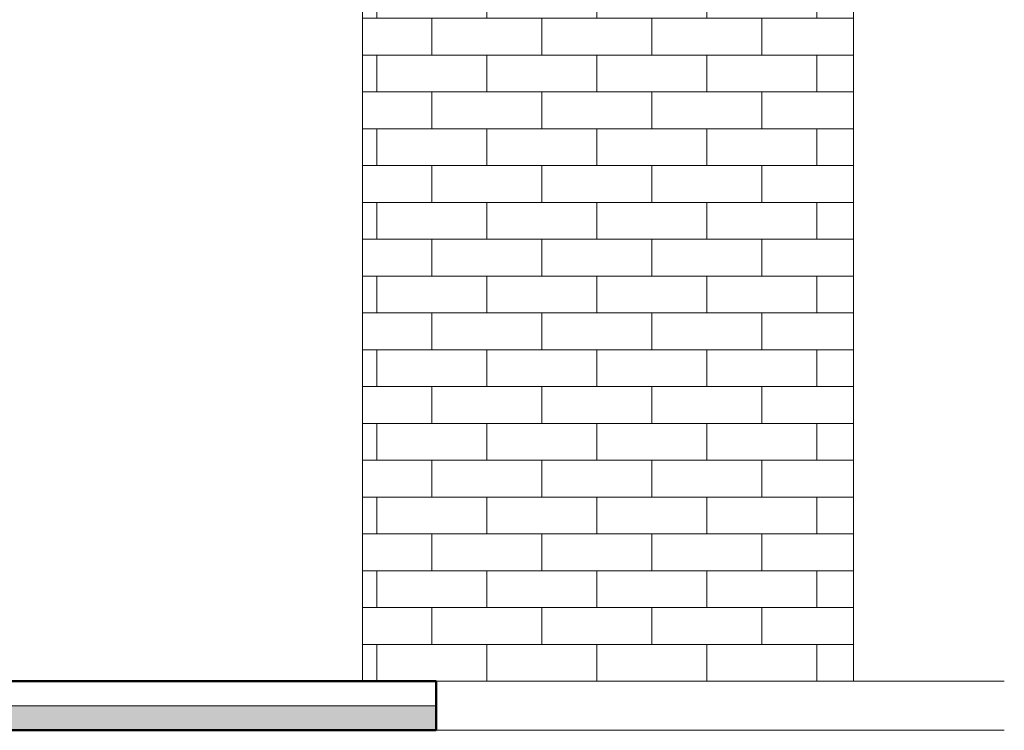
# Model space of a CAD drawing. Header units: metres. Extents: x -32 to 90, y -28 to 32.
# Tile 28 of 148: x 87.82 to 89.83, y -0.1 to 1.35. Entities that reach past the tile are written whole.
import ezdxf

# ---------------------------------------------------------------- set-up
doc = ezdxf.new("R2010")
doc.units = ezdxf.units.M
for name, color, linetype, lineweight in [('A-DETL', 90, 'Continuous', 18), ('A-FLOR', 192, 'Continuous', 18), ('A-FLOR-MCUT', 51, 'Continuous', 18), ('A-FLOR-PATT', 8, 'Continuous', 50), ('A-WALL', 113, 'Continuous', 18), ('A-WALL-PATT', 111, 'Continuous', 35)]:
    doc.layers.add(name, color=color, linetype=linetype, lineweight=lineweight)
pattern_1 = [(0, (89.444, 0), (0, 0.075), []), (90, (89.444, 0), (-0.112, 0.075), [0.075, -0.075])]

msp = doc.modelspace()

# ---------------------------------------------------------------- hatches: boundary and pattern name
at = {"layer": 'A-FLOR-PATT', "lineweight": 18}
msp.add_hatch(color=256, dxfattribs=at).paths.add_polyline_path([(88.5192, -0.1), (88.6692, -0.1), (88.6692, -0.05), (86.7592, -0.05), (86.7592, -0.1)], flags=0)
at = {"layer": 'A-WALL-PATT', "lineweight": 18}
h = msp.add_hatch(dxfattribs=at)
h.set_pattern_fill('FP_31', color=256, style=0, pattern_type=2)
h.set_pattern_definition(pattern_1)
h.paths.add_polyline_path([(88.6692, 0), (88.6692, 3.85), (88.5192, 3.85), (88.5192, 0)], flags=0)
h.paths.add_polyline_path([(88.6692, 4), (88.6692, 5.689), (88.5192, 5.689), (88.5192, 4)], flags=0)
h = msp.add_hatch(dxfattribs=at)
h.set_pattern_fill('FP_31', color=256, style=0, pattern_type=2)
h.set_pattern_definition(pattern_1)
h.paths.add_polyline_path([(89.3192, 0), (89.3692, 0), (89.3692, 5.689), (88.6692, 5.689), (88.6692, 4), (89.1692, 4), (89.1692, 5.5), (89.3192, 5.5), (89.3192, 3.85), (88.6692, 3.85), (88.6692, 0), (89.1692, 0)], flags=0)
h = msp.add_hatch(dxfattribs=at)
h.set_pattern_fill('FP_31', color=256, style=0, pattern_type=2)
h.set_pattern_definition(pattern_1)
h.paths.add_polyline_path([(89.3692, 0), (89.5192, 0), (89.5192, 5.689), (89.3692, 5.689), (89.3692, 4)], flags=0)

# ---------------------------------------------------------------- linework, layer by layer
at = {"layer": 'A-DETL'}
for p, q in [((89.2962, 0), (89.8262, 0)), ((88.4462, -0.1), (89.8262, -0.1))]:
    msp.add_line(p, q, dxfattribs=at)
at = {"layer": 'A-FLOR', "lineweight": 50}
for p, q in [((88.6692, 0), (86.7592, 0)), ((88.6692, -0.1), (88.6692, 0)), ((86.7592, -0.1), (88.6692, -0.1))]:
    msp.add_line(p, q, dxfattribs=at)
at = {"layer": 'A-FLOR-MCUT'}
msp.add_line((88.6692, -0.05), (86.7592, -0.05), dxfattribs=at)
at = {"layer": 'A-WALL'}
for p, q in [((89.5192, 5.689), (89.5192, 0)), ((88.5192, 0), (88.5192, 3.85)), ((88.6692, 0), (89.5192, 0))]:
    msp.add_line(p, q, dxfattribs=at)

doc.saveas('drawing.dxf')
